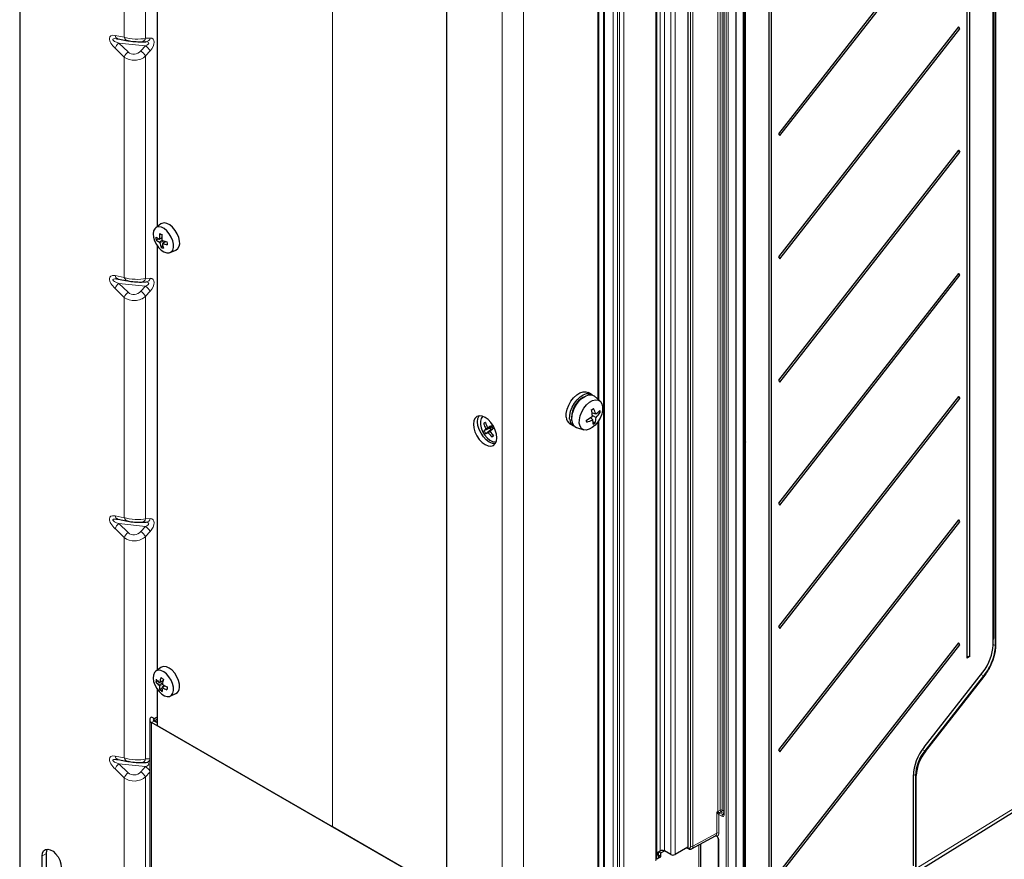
# Paper-space layout 'Blatt2' of a CAD drawing. Header units: millimetres. Extents: x 5 to 418, y 2 to 292.
# Tile 59 of 74: x 232 to 341, y 101 to 194. Entities that reach past the tile are written whole.
import ezdxf

# ---------------------------------------------------------------- set-up
doc = ezdxf.new("R2010")
doc.units = ezdxf.units.MM

psp = doc.layouts.new('Blatt2')

# ---------------------------------------------------------------- linework, layer by layer
at = {"color": 7, "linetype": 'Continuous', "lineweight": 25}
for p, q in [((232.12, 241.8), (232.12, 100)), ((339.61, 124.75), (339.61, 228.25)), ((336.7, 225.25), (336.7, 123.29)), ((337.01, 123.47), (337.01, 225.43)), ((247.32, 170.95), (247.32, 217.8)), ((312.06, 87.79), (312.06, 215.7)), ((279.26, 214.59), (279.26, 72.78)), ((311.2, 215.14), (311.2, 87.22)), ((305.89, 212.08), (305.89, 102.39)), ((309.85, 212.15), (309.85, 106.01)), ((314.83, 212.16), (314.83, 93.24)), ((315.13, 93.43), (315.13, 212.34)), ((302.46, 101.03), (302.46, 210.72)), ((296.68, 97.7), (296.68, 207.39)), ((335.79, 206.61), (315.9, 181.2)), ((316.05, 180.99), (335.94, 206.39)), ((295.99, 151.84), (295.99, 201.68)), ((335.79, 193), (315.9, 167.6)), ((316.05, 167.38), (335.94, 192.78)), ((335.94, 192.78), (335.79, 193)), ((242.82, 191.7), (242.94, 191.7)), ((242.94, 191.7), (242.99, 191.68)), ((242.99, 191.68), (244.01, 191.48)), ((245.5, 191.36), (245.57, 191.36)), ((245.57, 191.36), (246.08, 191.37)), ((315.9, 181.2), (316.05, 180.99)), ((335.79, 179.39), (315.9, 153.99)), ((335.94, 179.18), (335.79, 179.39)), ((316.05, 153.77), (335.94, 179.18)), ((247.71, 171.24), (247.14, 170.82)), ((247.43, 169.6), (247.19, 169.46)), ((247.53, 169.56), (247.82, 169.69)), ((247.32, 121.96), (247.32, 168.81)), ((247.93, 168.78), (247.73, 168.66)), ((248.21, 169.3), (247.88, 169.06)), ((248.73, 168.07), (249.37, 168.35)), ((315.9, 167.6), (316.05, 167.38)), ((335.79, 165.78), (315.9, 140.38)), ((316.05, 140.16), (335.94, 165.57)), ((335.94, 165.57), (335.79, 165.78)), ((242.82, 165.16), (242.94, 165.16)), ((242.94, 165.16), (242.99, 165.15)), ((242.99, 165.15), (244.01, 164.95)), ((245.5, 164.82), (245.57, 164.82)), ((245.57, 164.82), (246.08, 164.83)), ((315.9, 153.99), (316.05, 153.77)), ((295.25, 152.41), (294.87, 152.63)), ((296.21, 151.65), (295.6, 152.2)), ((335.79, 152.17), (315.9, 126.77)), ((316.05, 126.55), (335.94, 151.96)), ((335.94, 151.96), (335.79, 152.17)), ((295.32, 150.36), (295.72, 150.25)), ((295.35, 150.08), (295.76, 149.86)), ((296.04, 150.49), (296.2, 150.41)), ((283.26, 149.98), (283.25, 149.97)), ((283.54, 149.29), (283.35, 149.2)), ((292.87, 149.17), (293.25, 148.95)), ((295.15, 149.85), (295.39, 149.6)), ((295.43, 149.37), (295.63, 149.25)), ((295.99, 99.58), (295.99, 149.42)), ((284.02, 148.69), (283.38, 148.39)), ((284.14, 148.48), (283.57, 148.07)), ((284.4, 148.65), (283.8, 148.21)), ((283.84, 148.72), (284.25, 148.9)), ((284.02, 148.69), (284.27, 148.85)), ((284.02, 148.69), (284.14, 148.48)), ((284.4, 148.64), (284.05, 148.38)), ((284.14, 148.48), (284.4, 148.65)), ((293.61, 148.76), (294.39, 148.5)), ((284.43, 147.83), (284.26, 147.71)), ((312.23, 147.29), (312.25, 147.14)), ((315.9, 140.38), (316.05, 140.16)), ((242.82, 138.62), (242.94, 138.62)), ((242.94, 138.62), (242.99, 138.61)), ((242.99, 138.61), (244.01, 138.41)), ((245.5, 138.29), (245.57, 138.28)), ((245.57, 138.28), (246.08, 138.3)), ((335.79, 138.56), (315.9, 113.16)), ((316.05, 112.94), (335.94, 138.35)), ((335.94, 138.35), (335.79, 138.56)), ((315.9, 126.77), (316.05, 126.55)), ((335.79, 124.96), (315.9, 99.55)), ((316.05, 99.33), (335.94, 124.74)), ((335.94, 124.74), (335.79, 124.96)), ((337.01, 123.47), (336.7, 123.29)), ((247.71, 122.24), (247.14, 121.83)), ((247.36, 120.76), (247.16, 120.64)), ((247.57, 120.6), (247.93, 120.75)), ((331.98, 113.44), (338.46, 121.72)), ((247.32, 115.8), (247.32, 119.81)), ((247.83, 119.92), (247.59, 119.78)), ((248.1, 120.24), (247.84, 120.04)), ((248.73, 119.08), (249.37, 119.36)), ((246.47, 116.46), (246.47, 99.32)), ((246.97, 116.6), (246.68, 116.76)), ((246.97, 116.33), (246.97, 116.6)), ((247.32, 116.12), (246.97, 116.33)), ((247.32, 116.53), (247.01, 116.36)), ((247.01, 116.36), (247.32, 116.18)), ((247.01, 116.3), (247.01, 116.36)), ((247.32, 116.78), (247.07, 116.64)), ((279.26, 97.36), (246.68, 116.16)), ((266.64, 104.64), (247.32, 115.8)), ((315.9, 113.16), (316.05, 112.94)), ((242.82, 112.09), (242.94, 112.08)), ((242.99, 112.07), (242.94, 112.08)), ((242.99, 112.07), (244.01, 111.87)), ((245.5, 111.75), (245.57, 111.74)), ((245.57, 111.74), (246.08, 111.76)), ((330.81, 100.37), (330.81, 110.37)), ((330.88, 99.5), (341.75, 106.23)), ((266.64, 104.64), (266.66, 104.63)), ((279.26, 97.36), (266.66, 104.63)), ((306.31, 102.21), (308.93, 103.66)), ((305.89, 102.39), (304.48, 101.58)), ((305.77, 102.33), (305.93, 102.24)), ((307.33, 87.51), (307.33, 102.78)), ((309.25, 103.21), (309.25, 87.3)), ((234.59, 98.57), (234.59, 101.43)), ((235.06, 98.84), (235.06, 101.7)), ((302.46, 101.77), (302.83, 101.99)), ((302.64, 101.5), (302.63, 101.49)), ((302.64, 101.5), (302.64, 101.88)), ((302.92, 101.33), (302.64, 101.5)), ((302.69, 101.9), (302.92, 101.77)), ((302.69, 101.2), (302.92, 101.33)), ((302.92, 101.77), (303.31, 101.98)), ((302.92, 101.33), (302.92, 101.77)), ((304.01, 101.58), (303.3, 101.99))]:
    psp.add_line(p, q, dxfattribs=at)
at = {"color": 7, "linetype": 'Continuous', "lineweight": 18}
for p, q in [((339.68, 232.06), (339.68, 125.5)), ((339.82, 124.68), (339.82, 231.98)), ((339.91, 231.98), (339.91, 124.68)), ((339.59, 124.72), (339.59, 228.23)), ((243.67, 216.21), (243.67, 191.87)), ((246.02, 216.33), (246.02, 191.75)), ((312.01, 87.72), (312.01, 215.63)), ((312.16, 88.83), (312.16, 215.82)), ((312.25, 215.82), (312.25, 88.83)), ((266.64, 104.64), (266.64, 214.17)), ((310.12, 86.77), (310.12, 214.68)), ((310.36, 214.68), (310.36, 86.77)), ((266.66, 104.63), (266.66, 214.16)), ((306.2, 102.49), (306.2, 212.45)), ((306.43, 212.45), (306.43, 102.49)), ((309.19, 106.34), (309.19, 212.49)), ((309.2, 212.49), (309.2, 106.34)), ((309.45, 106.49), (309.45, 212.55)), ((309.68, 212.42), (309.68, 106.48)), ((309.89, 212.08), (309.89, 105.94)), ((285.39, 211.59), (285.39, 68.7)), ((287.74, 211.59), (287.74, 68.7)), ((302.83, 211.67), (302.83, 101.99)), ((303.3, 211.67), (303.3, 101.99)), ((304.01, 211.27), (304.01, 101.58)), ((304.48, 211.27), (304.48, 101.58)), ((302.36, 210.59), (302.36, 100.9)), ((297.64, 208.68), (297.64, 98.99)), ((298.12, 208.68), (298.12, 98.99)), ((298.35, 208.55), (298.35, 98.86)), ((298.82, 208.55), (298.82, 98.86)), ((296.58, 207.25), (296.58, 97.56)), ((296.06, 201.79), (296.06, 151.78)), ((242.65, 192.07), (243.67, 191.87)), ((246.02, 191.75), (246.53, 191.77)), ((243.67, 189.67), (242.65, 190.65)), ((243.06, 191.21), (246, 190.91)), ((243.06, 191.21), (244.08, 190.23)), ((245.5, 190.34), (246, 190.91)), ((246.53, 190.35), (246.02, 189.79)), ((243.67, 189.67), (243.67, 165.33)), ((246.02, 189.79), (246.02, 165.21)), ((247.82, 169.74), (247.55, 169.6)), ((247.84, 169.43), (247.54, 169.22)), ((248.02, 169.36), (247.59, 169.15)), ((248.24, 169.29), (247.91, 169.06)), ((242.65, 165.53), (243.67, 165.33)), ((243.06, 164.67), (246, 164.37)), ((243.06, 164.67), (244.08, 163.69)), ((245.5, 163.8), (246, 164.37)), ((246.02, 165.21), (246.53, 165.23)), ((243.67, 163.13), (242.65, 164.11)), ((243.67, 163.13), (243.67, 138.79)), ((246.53, 163.81), (246.02, 163.25)), ((246.02, 163.25), (246.02, 138.68)), ((296.06, 149.53), (296.06, 99.52)), ((284.27, 148.86), (283.59, 148.55)), ((283.79, 148.75), (283.59, 148.63)), ((284.24, 148.9), (283.84, 148.72)), ((284.06, 148.3), (283.86, 148.18)), ((284.4, 148.64), (284.05, 148.38)), ((242.65, 138.99), (243.67, 138.79)), ((243.06, 138.13), (246, 137.83)), ((243.06, 138.13), (244.08, 137.15)), ((246.02, 138.68), (246.53, 138.69)), ((243.67, 136.6), (242.65, 137.58)), ((245.5, 137.27), (246, 137.83)), ((246.53, 137.28), (246.02, 136.71)), ((243.67, 136.6), (243.67, 112.25)), ((246.02, 136.71), (246.02, 112.14)), ((339.67, 125.46), (339.61, 125.33)), ((339.82, 124.68), (339.61, 124.8)), ((247.94, 120.79), (247.59, 120.62)), ((331.97, 113.45), (338.45, 121.73)), ((332.06, 113.04), (338.54, 121.32)), ((338.62, 121.26), (332.13, 112.98)), ((338.54, 121.32), (338.27, 121.47)), ((247.89, 120.55), (247.51, 120.3)), ((247.88, 120.37), (247.55, 120.22)), ((248.14, 120.22), (247.88, 120.04)), ((246.97, 116.33), (246.68, 116.16)), ((246.68, 116.16), (246.68, 99.02)), ((332.06, 113.04), (331.78, 113.2)), ((242.65, 112.45), (243.67, 112.25)), ((246.02, 112.14), (246.47, 112.15)), ((243.67, 110.06), (242.65, 111.04)), ((243.06, 111.59), (246, 111.29)), ((243.06, 111.59), (244.08, 110.61)), ((245.5, 110.73), (246, 111.29)), ((243.67, 110.06), (243.67, 92.78)), ((246.47, 110.67), (246.02, 110.17)), ((246.02, 110.17), (246.02, 92.78)), ((331.02, 110.3), (330.79, 110.43)), ((330.79, 100.35), (330.79, 110.34)), ((331.02, 100.03), (331.02, 110.3)), ((331.11, 110.3), (331.11, 100.03)), ((331.11, 100.03), (341.98, 106.75)), ((309.08, 106.27), (309.19, 106.34)), ((309.08, 103.96), (309.08, 106.27)), ((309.16, 106.15), (309.15, 106.16)), ((309.2, 106.34), (309.45, 106.49)), ((309.21, 106.26), (309.22, 106.26)), ((309.31, 106.01), (309.31, 103.96)), ((309.66, 105.81), (309.32, 106)), ((309.57, 106.28), (309.43, 106.2)), ((309.43, 106.2), (309.77, 106.01)), ((309.85, 106.12), (309.57, 106.28)), ((309.68, 106.48), (309.85, 106.39)), ((309.77, 106.01), (309.85, 106.06)), ((306.43, 102.49), (309.08, 103.96)), ((305.82, 102.35), (305.89, 102.31)), ((307.12, 87.21), (307.12, 102.66)), ((309.3, 103.15), (309.3, 87.24)), ((234.59, 101.43), (235.06, 101.7)), ((302.69, 101.2), (302.46, 101.06)), ((302.64, 101.79), (302.56, 101.83)), ((302.62, 101.53), (302.64, 101.52))]:
    psp.add_line(p, q, dxfattribs=at)
at = {"color": 7, "linetype": 'Continuous', "lineweight": 25, "flags": 128}
for points in [[(244.08, 191.48), (244.01, 191.48), (244.01, 191.48)], [(249.1, 168.99), (249.02, 169.38), (248.86, 169.78), (248.64, 170.15), (248.37, 170.47), (248.07, 170.72), (247.76, 170.87), (247.48, 170.93), (247.22, 170.87), (247.03, 170.71), (246.9, 170.46), (246.86, 170.13), (246.9, 169.76), (247.02, 169.37), (247.21, 168.98), (247.46, 168.63), (247.75, 168.34), (248.05, 168.14), (248.35, 168.03), (248.63, 168.04), (248.85, 168.14), (249.01, 168.35), (249.1, 168.64), (249.1, 168.99)], [(249.76, 169.32), (249.68, 169.73), (249.51, 170.14), (249.28, 170.53), (249, 170.87), (248.68, 171.13), (248.36, 171.29), (248.06, 171.35), (247.8, 171.29), (247.71, 171.24)], [(244.08, 164.94), (244.01, 164.95), (244.01, 164.95)], [(292.47, 149.9), (292.47, 150.31), (292.56, 150.76), (292.74, 151.21), (292.98, 151.65), (293.28, 152.04), (293.62, 152.36), (293.97, 152.59), (294.32, 152.71), (294.64, 152.71), (294.87, 152.63)], [(292.84, 149.68), (292.85, 150.09), (292.94, 150.54), (293.11, 151), (293.36, 151.43), (293.66, 151.82), (294, 152.14), (294.35, 152.37), (294.7, 152.49), (295.02, 152.49), (295.29, 152.39), (295.36, 152.33)], [(293.08, 149.54), (293.08, 149.96), (293.18, 150.4), (293.35, 150.86), (293.59, 151.3), (293.9, 151.69), (294.23, 152.01), (294.59, 152.23), (294.93, 152.35), (295.25, 152.36), (295.53, 152.25), (295.6, 152.2)], [(293.9, 149.22), (293.91, 149.61), (294, 150.04), (294.18, 150.48), (294.42, 150.89), (294.71, 151.25), (295.04, 151.54), (295.38, 151.73), (295.71, 151.81), (296, 151.77), (296.23, 151.63), (296.4, 151.38), (296.48, 151.05), (296.47, 150.66), (296.38, 150.23), (296.21, 149.79), (295.97, 149.38), (295.67, 149.02), (295.34, 148.74), (295, 148.55), (294.68, 148.47), (294.39, 148.5), (294.15, 148.64), (293.99, 148.89), (293.9, 149.22)], [(284.8, 147.62), (284.75, 148.03), (284.62, 148.47), (284.42, 148.9), (284.15, 149.29), (283.84, 149.62), (283.5, 149.86), (283.17, 150.01), (282.85, 150.04), (282.58, 149.95), (282.38, 149.76), (282.25, 149.48), (282.21, 149.12), (282.25, 148.7), (282.38, 148.27), (282.58, 147.84), (282.85, 147.44), (283.17, 147.11), (283.5, 146.87), (283.84, 146.73), (284.15, 146.7), (284.42, 146.78), (284.62, 146.97), (284.75, 147.26), (284.8, 147.62)], [(284.62, 146.97), (284.62, 146.97), (284.31, 147), (283.97, 147.14), (283.64, 147.39), (283.32, 147.72), (283.06, 148.11), (282.85, 148.54), (282.72, 148.97), (282.68, 149.39), (282.72, 149.75), (282.85, 150.04), (282.85, 150.04)], [(283.25, 149.97), (283.22, 149.95), (283.06, 149.74), (282.98, 149.44), (282.98, 149.09), (283.06, 148.7), (283.22, 148.31), (283.45, 147.94), (283.72, 147.62), (284.02, 147.37), (284.33, 147.22), (284.61, 147.18), (284.73, 147.19)], [(244.08, 138.4), (244.01, 138.41), (244.01, 138.41)], [(249.1, 119.71), (249.09, 120.07), (249, 120.46), (248.83, 120.85), (248.6, 121.22), (248.32, 121.53), (248.02, 121.76), (247.71, 121.9), (247.43, 121.93), (247.19, 121.86), (247, 121.68), (246.89, 121.41), (246.86, 121.08), (246.91, 120.7), (247.05, 120.31), (247.25, 119.92), (247.5, 119.58), (247.8, 119.31), (248.1, 119.12), (248.4, 119.03), (248.67, 119.05), (248.88, 119.18), (249.03, 119.4), (249.1, 119.71)], [(249.77, 120.02), (249.75, 120.4), (249.66, 120.81), (249.48, 121.22), (249.24, 121.6), (248.95, 121.93), (248.63, 122.17), (248.31, 122.32), (248.01, 122.35), (247.76, 122.27), (247.71, 122.24)], [(244.08, 111.87), (244.01, 111.87), (244.01, 111.87)], [(234.59, 101.43), (234.64, 101.75), (234.76, 101.99), (234.96, 102.14), (235.21, 102.18), (235.5, 102.11), (235.8, 101.94), (236.09, 101.67), (236.35, 101.34), (236.55, 100.96), (236.67, 100.57), (236.71, 100.2)], [(235.06, 101.7), (235.11, 102.02), (235.18, 102.18)]]:
    psp.add_lwpolyline(points, dxfattribs=at)
at = {"color": 7, "linetype": 'Continuous', "lineweight": 18, "flags": 128}
for points in [[(338.45, 121.73), (338.46, 121.73), (338.46, 121.72), (338.46, 121.72), (338.46, 121.72)], [(331.97, 113.45), (331.98, 113.45), (331.98, 113.44), (331.98, 113.44), (331.98, 113.44)]]:
    psp.add_lwpolyline(points, dxfattribs=at)
at = {"color": 7, "linetype": 'Continuous', "lineweight": 25}
for centre, radius, start, end in [((336.11, 193.08), 0.347, 195.4932, 239.5001), ((336.11, 179.47), 0.347, 195.4932, 239.5001), ((248.51, 171.57), 2.24, 232.8797, 243.502), ((250.23, 169.94), 3.08, 182.9209, 189.0372), ((251.22, 169.72), 3.68, 172.9485, 181.777), ((248.99, 173.1), 3.26, 244.2589, 249.3374), ((252.24, 169.67), 4.42, 174.9773, 182.3936), ((248.44, 170.97), 1.96, 230.2832, 242.6823), ((250.15, 169.6), 2.59, 190.0986, 201.2478), ((248.91, 171.05), 2.66, 243.6873, 249.9089), ((250.71, 169.5), 2.88, 189.4658, 199.342), ((249.41, 173.67), 4.53, 250.2738, 256.905), ((249.07, 172.45), 3.58, 251.0706, 259.3791), ((251.97, 169.47), 3.6, 183.3639, 188.5942), ((248.92, 169.1), 0.87, 301.2841, 15.011), ((336.11, 165.87), 0.347, 195.4932, 239.5001), ((295.52, 149.95), 2.44, 118.2582, 181.7472), ((336.11, 152.26), 0.347, 195.4932, 239.5001), ((292.99, 154.12), 4.09, 303.7622, 307.1469), ((290.14, 149.74), 5.22, 2.8235, 10.8666), ((292.46, 149.25), 3.41, 17.1821, 28.2655), ((294.26, 152.56), 2.73, 302.3042, 314.7057), ((293.82, 151.87), 2.79, 313.9113, 328.4225), ((293.65, 150.24), 2.56, 3.7192, 8.5367), ((287.78, 142.76), 7.81, 122.9359, 124.5422), ((286.94, 150.37), 3.78, 198.025, 207.3464), ((287.53, 150.73), 4.24, 199.5215, 207.8102), ((291.7, 136.47), 14.56, 120.9364, 122.6606), ((287.98, 151.02), 4.3, 208.7208, 213.7717), ((293.37, 149.92), 0.901, 181.2924, 236.5989), ((293.68, 149.67), 0.835, 179.2829, 248.5366), ((293.92, 149.53), 0.835, 179.2828, 248.5384), ((292.26, 154.02), 5.08, 298.7423, 307.559), ((290.89, 149.05), 3.85, 4.525, 7.7308), ((293.89, 152.68), 3.43, 284.0047, 295.9959), ((293.2, 149.16), 2.24, 358.7942, 11.3078), ((293.82, 151.6), 2.97, 303.1227, 307.7864), ((293.56, 149.99), 2.2, 340.3183, 356.4411), ((285.45, 145.85), 3.28, 124.591, 129.2529), ((286.71, 150.2), 3.79, 208.3877, 214.1049), ((276.41, 159.35), 13.36, 302.3945, 303.5349), ((287, 150.39), 3.84, 215.1496, 224.3731), ((250.32, 198.38), 60.31, 304.0002, 304.417), ((287.61, 150.77), 4.32, 214.6866, 222.8633), ((266.45, 174.57), 32.23, 303.5444, 303.9337), ((336.11, 138.65), 0.347, 195.4932, 239.5001), ((336.11, 125.04), 0.347, 195.4932, 239.5001), ((336.97, 123.18), 0.29, 82.8836, 158.9049), ((249.86, 120.55), 2.7, 171.7407, 177.9706), ((249.27, 122.8), 2.8, 221.8823, 231.8588), ((251.11, 120.04), 3.57, 162.1695, 170.5762), ((249.86, 123.96), 3.55, 232.7236, 237.9559), ((252.31, 119.75), 4.49, 164.5857, 171.3477), ((249.09, 122.26), 2.52, 219.9212, 231.2086), ((249.58, 120.18), 2.03, 178.9899, 191.2474), ((249.44, 122.17), 3.02, 232.269, 238.4105), ((250.13, 119.95), 2.3, 178.1959, 188.7607), ((249.73, 123.19), 3.66, 239.5598, 248.357), ((250.19, 124.13), 4.41, 238.9266, 246.2835), ((251.67, 119.65), 3.29, 172.2939, 177.4174), ((249.03, 120.01), 0.737, 297.8369, 0.6235), ((246.8, 116.46), 0.32, 110.7834, 249.2166), ((247.02, 116.46), 0.146, 110.7834, 249.2166), ((247.22, 116.39), 0.28, 67.8459, 152.4071), ((335.71, 110.09), 4.7, 141.009, 177.4179), ((335.7, 110.09), 4.59, 141.009, 177.4179), ((330.78, 110.37), 0.033, 295.415, 354.6467), ((301.6, 101.15), 1.09, 2.2675, 35.4853), ((303.06, 101.53), 0.512, 62.6097, 117.3903), ((304.24, 102.03), 0.512, 242.6097, 297.3903)]:
    psp.add_arc(centre, radius, start, end, dxfattribs=at)
at = {"color": 7, "linetype": 'Continuous', "lineweight": 18}
for centre, radius, start, end in [((243.12, 192.14), 0.481, 189.2508, 247.9474), ((244.15, 191.95), 0.486, 190.0306, 253.9245), ((245.52, 191.87), 0.515, 275.6264, 346.7302), ((246.03, 191.88), 0.515, 275.6264, 346.7302), ((243.98, 190.09), 1.45, 129.4534, 157.0751), ((244.4, 188.77), 1.92, 32.1757, 55.2044), ((244.9, 189.33), 1.92, 32.1757, 55.2044), ((245, 189.11), 1.45, 129.4534, 157.0751), ((243.12, 165.61), 0.481, 189.2508, 247.9474), ((244.15, 165.41), 0.486, 190.0306, 253.9245), ((243.98, 163.55), 1.45, 129.4534, 157.0751), ((245.52, 165.33), 0.515, 275.6264, 346.7302), ((244.9, 162.79), 1.92, 32.1757, 55.2044), ((246.03, 165.35), 0.515, 275.6264, 346.7302), ((245, 162.57), 1.45, 129.4534, 157.0751), ((244.4, 162.23), 1.92, 32.1757, 55.2044), ((243.12, 139.07), 0.481, 189.2508, 247.9474), ((243.98, 137.01), 1.45, 129.4534, 157.0751), ((244.15, 138.88), 0.486, 190.0306, 253.9245), ((245.52, 138.79), 0.515, 275.6264, 346.7302), ((246.03, 138.81), 0.515, 275.6264, 346.7302), ((245, 136.03), 1.45, 129.4534, 157.0751), ((244.4, 135.69), 1.92, 32.1757, 55.2044), ((244.9, 136.25), 1.92, 32.1757, 55.2044), ((339.63, 125.41), 0.103, 62.7084, 105.3601), ((339.61, 125.4), 0.0825, 41.713, 93.0138), ((339.57, 124.75), 0.033, 295.415, 354.6467), ((339.86, 124.77), 0.102, 242.5575, 298.0244), ((338.43, 121.11), 0.243, 38.7917, 61.1033), ((243.14, 112.54), 0.5, 190.4408, 246.7213), ((244.15, 112.34), 0.486, 190.0306, 253.9245), ((245.52, 112.26), 0.515, 275.6264, 346.7302), ((246.05, 112.23), 0.472, 273.7601, 334.0362), ((331.94, 112.83), 0.243, 38.7863, 61.1033), ((243.98, 110.47), 1.45, 129.4534, 157.0751), ((244.74, 109.54), 2.16, 36.7608, 54.3854), ((245, 109.49), 1.45, 129.4534, 157.0751), ((244.4, 109.15), 1.92, 32.1757, 55.2044), ((331.07, 110.39), 0.102, 242.5579, 298.0288), ((308.91, 106.37), 0.317, 319.6737, 340.9392), ((308.9, 106.37), 0.338, 320.989, 341.4552), ((309.27, 106.2), 0.165, 117.4581, 119.1317), ((309.42, 106.36), 0.226, 183.9414, 204.2205), ((309.44, 106.36), 0.241, 184.0951, 204.4437), ((309.57, 105.99), 0.266, 124.2162, 175.328), ((309.57, 105.99), 0.258, 124.4666, 177.2658), ((309.56, 106.25), 0.258, 62.7384, 115.5295), ((309.73, 106.51), 0.283, 185.4458, 234.5542), ((309.42, 106.5), 0.258, 304.4666, 357.2658), ((309.92, 105.79), 0.258, 124.4666, 177.2658), ((309.93, 106.02), 0.0826, 185.2037, 246.1164), ((308.74, 103.93), 0.335, 306.3006, 5.5254), ((309, 103.52), 0.155, 25.2357, 112.5131), ((309.19, 103.73), 0.257, 62.6565, 116.7662), ((308.89, 103.92), 0.42, 306.3006, 5.5254), ((306.01, 102.46), 0.189, 230.7967, 9.214), ((305.97, 102.3), 0.0801, 172.8121, 235.8923), ((306.32, 102.72), 0.257, 242.6565, 296.7662), ((306.15, 102.45), 0.286, 302.4941, 7.4106), ((309.33, 103.22), 0.0809, 184.8063, 246.8673)]:
    psp.add_arc(centre, radius, start, end, dxfattribs=at)
for centre, major_axis, ratio, start_param, end_param in [((243.26, 191), (1.16, -0.95), 0.449224, 2.448051, 4.542446), ((243.73, 191.27), (1.35, -0.35), 0.189818, 2.359996, 4.237442), ((244.85, 192.16), (1.67, -0.09), 0.297938, 3.943053, 5.51385), ((245.62, 191.08), (0.746, 0.137), 0.353796, 5.171251, 7.166608), ((246.1, 190.81), (0.715, 0.87), 0.555624, 4.641484, 6.73588), ((244.79, 191.02), (0.54, 0.921), 0.913999, 2.926767, 4.497563), ((244.85, 190.74), (1.65, 0.3), 0.848376, 3.776021, 5.346818), ((243.26, 164.46), (1.16, -0.95), 0.449224, 2.448051, 4.542446), ((244.85, 165.62), (1.67, -0.09), 0.297938, 3.943053, 5.51385), ((243.73, 164.74), (1.35, -0.35), 0.189818, 2.359996, 4.237442), ((245.62, 164.54), (0.746, 0.137), 0.353796, 5.171251, 7.166608), ((246.1, 164.27), (0.715, 0.87), 0.555624, 4.641484, 6.73588), ((244.85, 164.2), (1.65, 0.3), 0.848376, 3.776021, 5.346818), ((244.79, 164.48), (0.54, 0.921), 0.913999, 2.926767, 4.497563), ((243.26, 137.93), (1.16, -0.95), 0.449224, 2.448051, 4.542446), ((243.73, 138.2), (1.35, -0.35), 0.189818, 2.359996, 4.237442), ((244.85, 139.09), (1.67, -0.09), 0.297938, 3.943053, 5.51385), ((245.62, 138.01), (0.746, 0.137), 0.353796, 5.171251, 7.166608), ((246.1, 137.73), (0.715, 0.87), 0.555624, 4.641484, 6.73588), ((244.79, 137.94), (0.54, 0.921), 0.913999, 2.926767, 4.497563), ((244.85, 137.66), (1.65, 0.3), 0.848376, 3.776021, 5.346818), ((339.59, 125.56), (-0.067, 0.115), 0.577383, 3.490583, 3.926915), ((243.26, 111.39), (1.16, -0.95), 0.449224, 2.448051, 4.542446), ((243.73, 111.66), (1.35, -0.35), 0.189818, 2.359996, 4.237442), ((244.85, 112.55), (1.67, -0.09), 0.297938, 3.943053, 5.51385), ((245.62, 111.47), (0.746, 0.137), 0.353796, 5.171251, 7.166608), ((244.85, 111.13), (1.65, 0.3), 0.848376, 3.776021, 5.346818), ((244.79, 111.41), (0.54, 0.921), 0.913999, 2.926767, 4.497563), ((309.19, 106.2), (-0.161, 0.201), 0.209102, 1.05748, 1.591816), ((309.19, 106.2), (0.261, -0.025), 0.248976, 1.52097, 2.055306), ((309.32, 106.28), (-0.167, 0.289), 0.578965, 2.322146, 2.354907), ((309.44, 106.34), (-0.083, 0.144), 0.642476, 2.322152, 2.354913), ((309.66, 106.08), (-0.167, 0.289), 0.575802, 2.357645, 3.925702), ((309.78, 106.15), (-0.071, 0.153), 0.56964, 2.408205, 3.2431), ((308.95, 103.35), (-0.252, 0.433), 0.578253, 3.924161, 4.91839)]:
    psp.add_ellipse(centre, major_axis=major_axis, ratio=ratio, start_param=start_param, end_param=end_param, dxfattribs=at)
at = {"color": 7, "linetype": 'Continuous', "lineweight": 25}
for centre, major_axis, ratio, start_param, end_param in [((243.73, 191.27), (1.35, -0.35), 0.189818, 2.242086, 2.359996), ((244.79, 191.5), (1, -0.083), 0.112258, 3.936298, 5.507095), ((243.73, 164.74), (1.35, -0.35), 0.189818, 2.242086, 2.359996), ((244.79, 164.96), (1, -0.083), 0.112258, 3.936298, 5.507095), ((243.73, 138.2), (1.35, -0.35), 0.189818, 2.242086, 2.359996), ((244.79, 138.42), (1, -0.083), 0.112258, 3.936298, 5.507095), ((337.32, 123.36), (1.59, 2.85), 0.566947, 4.441866, 5.489064), ((333.15, 111.76), (1.65, 2.97), 0.566947, 1.300274, 2.347471), ((243.73, 111.66), (1.35, -0.35), 0.189818, 2.242086, 2.359996), ((244.79, 111.89), (1, -0.083), 0.112258, 3.936298, 5.507095)]:
    psp.add_ellipse(centre, major_axis=major_axis, ratio=ratio, start_param=start_param, end_param=end_param, dxfattribs=at)
for points, knots in [([(247.51, 169.57), (247.51, 169.56), (247.51, 169.56), (247.52, 169.56), (247.53, 169.56), (247.53, 169.56), (247.54, 169.57), (247.54, 169.57), (247.54, 169.58), (247.55, 169.59), (247.55, 169.6), (247.55, 169.6)], [0, 0, 0, 0, 0.106261, 0.215575, 0.322154, 0.431848, 0.538028, 0.647296, 0.753333, 0.862429, 1, 1, 1, 1]), ([(247.59, 169.15), (247.59, 169.15), (247.59, 169.16), (247.59, 169.17), (247.58, 169.18), (247.58, 169.19), (247.57, 169.19), (247.57, 169.2), (247.56, 169.21), (247.55, 169.22), (247.55, 169.22), (247.54, 169.22)], [0, 0, 0, 0, 0.106261, 0.215575, 0.322154, 0.431848, 0.538028, 0.647296, 0.753333, 0.862429, 1, 1, 1, 1]), ([(247.83, 169.48), (247.83, 169.48), (247.83, 169.47), (247.83, 169.46), (247.83, 169.45), (247.84, 169.44), (247.84, 169.43), (247.85, 169.42), (247.86, 169.42), (247.87, 169.41), (247.87, 169.41), (247.88, 169.41)], [0, 0, 0, 0, 0.106261, 0.215575, 0.322154, 0.431848, 0.538028, 0.647296, 0.753333, 0.862429, 1, 1, 1, 1]), ([(247.91, 169.06), (247.91, 169.07), (247.9, 169.07), (247.9, 169.07), (247.89, 169.07), (247.88, 169.06), (247.88, 169.06), (247.88, 169.05), (247.87, 169.05), (247.87, 169.04), (247.87, 169.03), (247.87, 169.03)], [0, 0, 0, 0, 0.106261, 0.215575, 0.322154, 0.431848, 0.538028, 0.647296, 0.753333, 0.862429, 1, 1, 1, 1]), ([(283.59, 148.55), (283.59, 148.56), (283.59, 148.56), (283.6, 148.56), (283.6, 148.57), (283.6, 148.58), (283.6, 148.59), (283.6, 148.6), (283.6, 148.61), (283.59, 148.62), (283.59, 148.63), (283.59, 148.63)], [0, 0, 0, 0, 0.106261, 0.215575, 0.322154, 0.431848, 0.538028, 0.647296, 0.753333, 0.862429, 1, 1, 1, 1]), ([(283.78, 148.76), (283.78, 148.75), (283.78, 148.75), (283.79, 148.74), (283.8, 148.73), (283.8, 148.73), (283.81, 148.72), (283.82, 148.72), (283.83, 148.72), (283.84, 148.72), (283.84, 148.72), (283.84, 148.72)], [0, 0, 0, 0, 0.1062611, 0.2155749, 0.3221544, 0.4318478, 0.5380275, 0.6472958, 0.7533325, 0.8624293, 1, 1, 1, 1]), ([(283.86, 148.18), (283.86, 148.18), (283.85, 148.19), (283.85, 148.2), (283.84, 148.2), (283.83, 148.21), (283.82, 148.21), (283.82, 148.22), (283.81, 148.22), (283.8, 148.22), (283.8, 148.22), (283.8, 148.21)], [0, 0, 0, 0, 0.106261, 0.215575, 0.322154, 0.431848, 0.538028, 0.647296, 0.753333, 0.862429, 1, 1, 1, 1]), ([(284.05, 148.38), (284.05, 148.38), (284.04, 148.38), (284.04, 148.37), (284.04, 148.37), (284.04, 148.36), (284.04, 148.35), (284.04, 148.34), (284.04, 148.33), (284.04, 148.32), (284.05, 148.31), (284.05, 148.31)], [0, 0, 0, 0, 0.106261, 0.215575, 0.322154, 0.431848, 0.538028, 0.647296, 0.753333, 0.862429, 1, 1, 1, 1]), ([(247.55, 120.22), (247.55, 120.22), (247.55, 120.22), (247.55, 120.23), (247.55, 120.24), (247.54, 120.25), (247.54, 120.26), (247.53, 120.27), (247.53, 120.28), (247.52, 120.29), (247.51, 120.29), (247.51, 120.3)], [0, 0, 0, 0, 0.106261, 0.215575, 0.322154, 0.431848, 0.538028, 0.647296, 0.753333, 0.862429, 1, 1, 1, 1]), ([(247.54, 120.6), (247.54, 120.6), (247.55, 120.6), (247.55, 120.6), (247.56, 120.59), (247.57, 120.59), (247.57, 120.6), (247.58, 120.6), (247.58, 120.61), (247.59, 120.61), (247.59, 120.62), (247.59, 120.62)], [0, 0, 0, 0, 0.106261, 0.215575, 0.322154, 0.431848, 0.538028, 0.647296, 0.753333, 0.862429, 1, 1, 1, 1]), ([(247.88, 120.04), (247.88, 120.04), (247.87, 120.05), (247.87, 120.05), (247.86, 120.05), (247.85, 120.05), (247.84, 120.05), (247.84, 120.04), (247.84, 120.04), (247.83, 120.03), (247.83, 120.03), (247.83, 120.02)], [0, 0, 0, 0, 0.106261, 0.215575, 0.322154, 0.431848, 0.538028, 0.647296, 0.753333, 0.862429, 1, 1, 1, 1]), ([(247.87, 120.43), (247.87, 120.43), (247.87, 120.42), (247.87, 120.41), (247.87, 120.4), (247.87, 120.39), (247.88, 120.38), (247.88, 120.37), (247.89, 120.36), (247.9, 120.35), (247.91, 120.35), (247.91, 120.35)], [0, 0, 0, 0, 0.106261, 0.215575, 0.322154, 0.431848, 0.538028, 0.647296, 0.753333, 0.862429, 1, 1, 1, 1]), ([(309.85, 106.01), (309.84, 106), (309.84, 105.99), (309.84, 105.99), (309.84, 105.99)], [0, 0, 0, 0, 0.588163, 1, 1, 1, 1]), ([(308.93, 103.66), (308.93, 103.66), (308.93, 103.65), (308.95, 103.66), (308.99, 103.66), (309.03, 103.65), (309.05, 103.63), (309.06, 103.62)], [0, 0, 0, 0, 0.086255, 0.261336, 0.490179, 0.802822, 1, 1, 1, 1]), ([(308.93, 103.66), (308.93, 103.66), (308.94, 103.66), (308.94, 103.66), (308.94, 103.66)], [0, 0, 0, 0, 0.174694, 1, 1, 1, 1]), ([(309.05, 103.63), (309.07, 103.61), (309.12, 103.56), (309.19, 103.46), (309.23, 103.34), (309.25, 103.26), (309.25, 103.22), (309.25, 103.21)], [0, 0, 0, 0, 0.1914729, 0.4402051, 0.694166, 0.9207206, 1, 1, 1, 1]), ([(305.93, 102.24), (305.97, 102.22), (306.05, 102.18), (306.19, 102.16), (306.27, 102.2), (306.3, 102.21)], [0, 0, 0, 0, 0.308993, 0.706521, 1, 1, 1, 1])]:
    psp.add_open_spline(points, degree=3, knots=knots, dxfattribs=at)
at = {"color": 7, "linetype": 'Continuous', "lineweight": 18}
for points, knots in [([(338.54, 121.32), (338.67, 121.5), (338.94, 121.86), (339.36, 122.62), (339.59, 123.26), (339.73, 123.82), (339.8, 124.19), (339.81, 124.5), (339.82, 124.68)], [0, 0, 0, 0, 0.174891, 0.35599, 0.677378, 0.70903, 0.835897, 1, 1, 1, 1]), ([(339.91, 124.68), (339.88, 124.32), (339.83, 123.6), (339.44, 122.59), (339.02, 121.82), (338.75, 121.45), (338.62, 121.26)], [0, 0, 0, 0, 0.321785, 0.643571, 0.818678, 1, 1, 1, 1]), ([(309.31, 106.01), (309.3, 106.01), (309.29, 106.02), (309.26, 106.04), (309.22, 106.08), (309.19, 106.12), (309.16, 106.15), (309.16, 106.15)], [0, 0, 0, 0, 0.134786, 0.214125, 0.455861, 0.848365, 1, 1, 1, 1]), ([(309.22, 106.26), (309.23, 106.26), (309.26, 106.25), (309.32, 106.24), (309.37, 106.23), (309.41, 106.22), (309.42, 106.21), (309.42, 106.21)], [0, 0, 0, 0, 0.15411, 0.547959, 0.788504, 0.926224, 1, 1, 1, 1]), ([(309.14, 103.58), (309.13, 103.58), (309.11, 103.58), (309.09, 103.59), (309.08, 103.61), (309.06, 103.62), (309.06, 103.63)], [0, 0, 0, 0, 0.375288, 0.436669, 0.863141, 1, 1, 1, 1])]:
    psp.add_open_spline(points, degree=3, knots=knots, dxfattribs=at)

doc.saveas('drawing.dxf')
